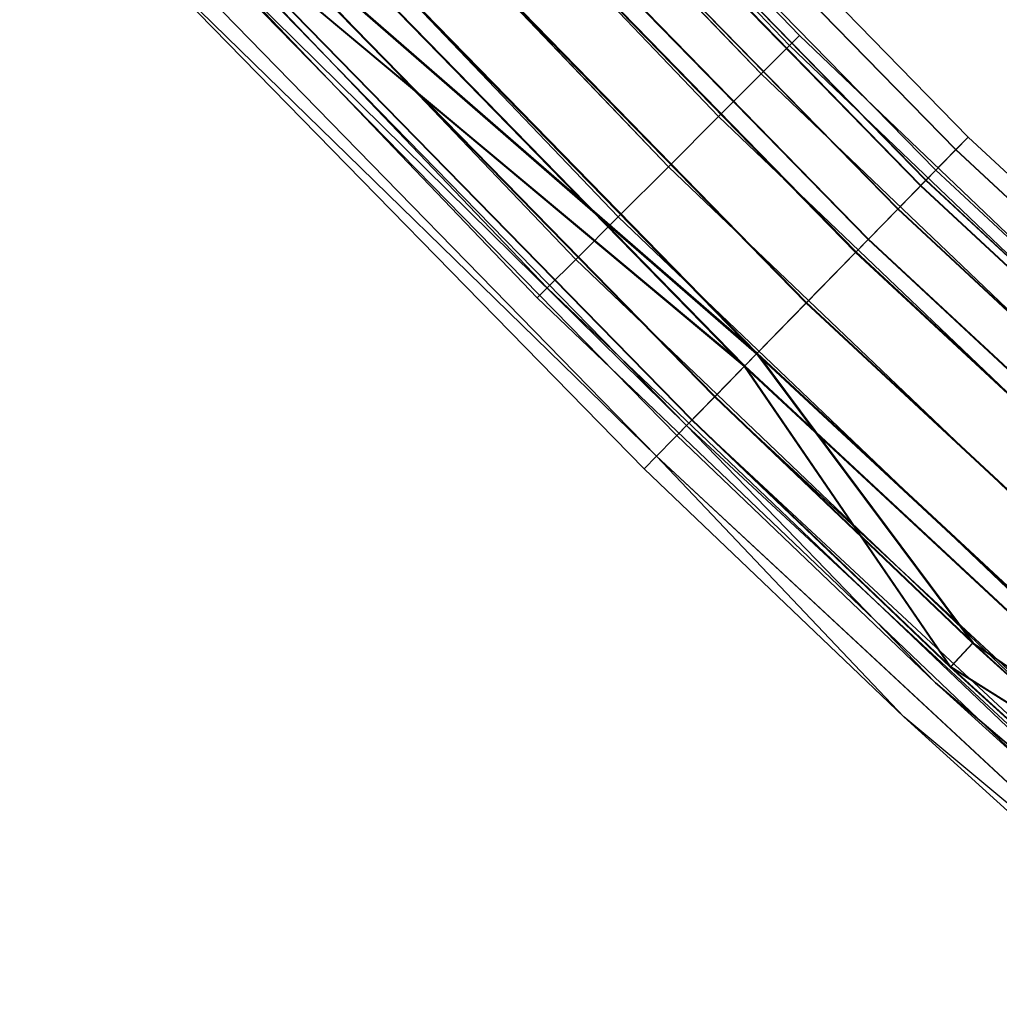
# Model space of a CAD drawing. Extents: x -176 to 176, y -176 to 176.
# Tile 1 of 208: x -129 to -119, y -131 to -121. Entities that reach past the tile are written whole.
import ezdxf

# ---------------------------------------------------------------- set-up
doc = ezdxf.new("R2010")
doc.units = 0
doc.header["$LTSCALE"] = 25.4
doc.layers.get('0').update_dxf_attribs({"linetype": 'CONTINUOUS'})

# ---------------------------------------------------------------- blocks, each defined once
blk = doc.blocks.new('BIURKOWA_B_STL')
at = {"color": 0}
for p, q in [((-120.915, -120.915, 408), (-126.371, -115.202, 408)), ((-120.915, -120.915, 408), (-126.371, -115.202, 408)), ((-120.915, -120.915, 197), (-126.371, -115.202, 197)), ((-120.915, -120.915, 197), (-126.371, -115.202, 197)), ((-126.483, -115.305, 407.235), (-121.023, -121.023, 407.235)), ((-121.023, -121.023, 408.765), (-126.483, -115.305, 408.765)), ((-121.023, -121.023, 408.765), (-126.483, -115.305, 408.765)), ((-126.483, -115.305, 407.235), (-121.023, -121.023, 407.235)), ((-126.483, -115.305, 196.235), (-121.023, -121.023, 196.235)), ((-121.023, -121.023, 197.765), (-126.483, -115.305, 197.765)), ((-121.023, -121.023, 197.765), (-126.483, -115.305, 197.765)), ((-126.483, -115.305, 196.235), (-121.023, -121.023, 196.235)), ((-126.803, -115.597, 406.586), (-121.329, -121.329, 406.586)), ((-126.803, -115.597, 406.586), (-121.329, -121.329, 406.586)), ((-121.329, -121.329, 409.414), (-126.803, -115.597, 409.414)), ((-121.329, -121.329, 409.414), (-126.803, -115.597, 409.414)), ((-126.803, -115.597, 195.586), (-121.329, -121.329, 195.586)), ((-126.803, -115.597, 195.586), (-121.329, -121.329, 195.586)), ((-121.329, -121.329, 198.414), (-126.803, -115.597, 198.414)), ((-121.329, -121.329, 198.414), (-126.803, -115.597, 198.414)), ((-127.283, -116.034, 406.152), (-121.788, -121.788, 406.152)), ((-127.283, -116.034, 406.152), (-121.788, -121.788, 406.152)), ((-121.788, -121.788, 409.848), (-127.283, -116.034, 409.848)), ((-121.788, -121.788, 409.848), (-127.283, -116.034, 409.848)), ((-127.283, -116.034, 195.152), (-121.788, -121.788, 195.152)), ((-127.283, -116.034, 195.152), (-121.788, -121.788, 195.152)), ((-121.788, -121.788, 198.848), (-127.283, -116.034, 198.848)), ((-121.788, -121.788, 198.848), (-127.283, -116.034, 198.848)), ((-119.096, -122.01, 408), (-124.852, -116.113, 408)), ((-119.096, -122.01, 408), (-124.852, -116.113, 408)), ((-119.096, -122.01, 196.996), (-124.852, -116.113, 196.996)), ((-119.096, -122.01, 196.996), (-124.852, -116.113, 196.996)), ((-119.23, -122.147, 196.04), (-124.992, -116.244, 196.04)), ((-119.23, -122.147, 196.04), (-124.992, -116.244, 196.04)), ((-119.229, -122.146, 408.957), (-124.991, -116.243, 408.957)), ((-119.229, -122.146, 408.957), (-124.991, -116.243, 408.957)), ((-119.229, -122.146, 407.043), (-124.991, -116.243, 407.043)), ((-119.229, -122.146, 407.043), (-124.991, -116.243, 407.043)), ((-119.228, -122.144, 197.952), (-124.99, -116.241, 197.952)), ((-119.228, -122.144, 197.952), (-124.99, -116.241, 197.952)), ((-125.218, -116.454, 196.996), (-119.445, -122.367, 196.996)), ((-125.218, -116.454, 196.996), (-119.445, -122.367, 196.996)), ((-125.218, -116.454, 408), (-119.445, -122.367, 408)), ((-125.218, -116.454, 408), (-119.445, -122.367, 408)), ((-127.849, -116.549, 406), (-122.329, -122.329, 406)), ((-127.849, -116.549, 406), (-122.329, -122.329, 406)), ((-122.329, -122.329, 410), (-127.849, -116.549, 410)), ((-122.329, -122.329, 410), (-127.849, -116.549, 410)), ((-127.849, -116.549, 195), (-122.329, -122.329, 195)), ((-127.849, -116.549, 195), (-122.329, -122.329, 195)), ((-122.329, -122.329, 199), (-127.849, -116.549, 199)), ((-122.329, -122.329, 199), (-127.849, -116.549, 199)), ((-119.605, -122.531, 198.764), (-125.385, -116.609, 198.764)), ((-119.605, -122.531, 198.764), (-125.385, -116.609, 198.764)), ((-125.331, -116.558, 196.231), (-119.553, -122.477, 196.231)), ((-125.331, -116.558, 196.231), (-119.553, -122.477, 196.231)), ((-125.329, -116.557, 408.765), (-119.552, -122.476, 408.765)), ((-125.329, -116.557, 408.765), (-119.552, -122.476, 408.765)), ((-125.329, -116.557, 407.235), (-119.552, -122.476, 407.235)), ((-125.329, -116.557, 407.235), (-119.552, -122.476, 407.235)), ((-119.55, -122.475, 197.761), (-125.328, -116.556, 197.761)), ((-119.55, -122.475, 197.761), (-125.328, -116.556, 197.761)), ((-119.609, -122.535, 195.23), (-125.39, -116.613, 195.23)), ((-119.609, -122.535, 195.23), (-125.39, -116.613, 195.23)), ((-119.608, -122.534, 409.768), (-125.388, -116.612, 409.768)), ((-119.608, -122.534, 409.768), (-125.388, -116.612, 409.768)), ((-119.608, -122.534, 406.232), (-125.388, -116.612, 406.232)), ((-119.608, -122.534, 406.232), (-125.388, -116.612, 406.232)), ((-125.649, -116.854, 195.583), (-119.856, -122.788, 195.583)), ((-125.649, -116.854, 195.583), (-119.856, -122.788, 195.583)), ((-125.647, -116.853, 409.414), (-119.855, -122.787, 409.414)), ((-125.647, -116.853, 409.414), (-119.855, -122.787, 409.414)), ((-119.855, -122.787, 406.586), (-125.647, -116.853, 406.586)), ((-119.855, -122.787, 406.586), (-125.647, -116.853, 406.586)), ((-125.644, -116.85, 198.41), (-119.852, -122.784, 198.41)), ((-125.644, -116.85, 198.41), (-119.852, -122.784, 198.41)), ((-122.871, -122.871, 409.848), (-128.414, -117.065, 409.848)), ((-128.414, -117.065, 406.152), (-122.871, -122.871, 406.152)), ((-128.414, -117.065, 406.152), (-122.871, -122.871, 406.152)), ((-122.871, -122.871, 409.848), (-128.414, -117.065, 409.848)), ((-122.871, -122.871, 198.848), (-128.414, -117.065, 198.848)), ((-128.414, -117.065, 195.152), (-122.871, -122.871, 195.152)), ((-128.414, -117.065, 195.152), (-122.871, -122.871, 195.152)), ((-122.871, -122.871, 198.848), (-128.414, -117.065, 198.848)), ((-120.176, -123.116, 194.689), (-125.984, -117.166, 194.689)), ((-120.176, -123.116, 194.689), (-125.984, -117.166, 194.689)), ((-120.174, -123.114, 410.31), (-125.982, -117.164, 410.31)), ((-120.174, -123.114, 410.31), (-125.982, -117.164, 410.31)), ((-120.174, -123.114, 405.69), (-125.982, -117.164, 405.69)), ((-120.174, -123.114, 405.69), (-125.982, -117.164, 405.69)), ((-120.17, -123.11, 199.307), (-125.978, -117.16, 199.307)), ((-120.17, -123.11, 199.307), (-125.978, -117.16, 199.307)), ((-126.124, -117.296, 195.151), (-120.31, -123.253, 195.151)), ((-126.124, -117.296, 195.151), (-120.31, -123.253, 195.151)), ((-120.308, -123.251, 409.848), (-126.122, -117.295, 409.848)), ((-126.122, -117.295, 406.152), (-120.308, -123.251, 406.152)), ((-126.122, -117.295, 406.152), (-120.308, -123.251, 406.152)), ((-120.308, -123.251, 409.848), (-126.122, -117.295, 409.848)), ((-126.118, -117.291, 198.845), (-120.304, -123.247, 198.845)), ((-126.118, -117.291, 198.845), (-120.304, -123.247, 198.845)), ((-128.894, -117.502, 409.414), (-123.329, -123.329, 409.414)), ((-128.894, -117.502, 409.414), (-123.329, -123.329, 409.414)), ((-128.894, -117.502, 406.586), (-123.329, -123.329, 406.586)), ((-128.894, -117.502, 406.586), (-123.329, -123.329, 406.586)), ((-128.894, -117.502, 198.414), (-123.329, -123.329, 198.414)), ((-128.894, -117.502, 198.414), (-123.329, -123.329, 198.414)), ((-128.894, -117.502, 195.586), (-123.329, -123.329, 195.586)), ((-128.894, -117.502, 195.586), (-123.329, -123.329, 195.586)), ((-129.214, -117.794, 408.765), (-123.636, -123.636, 408.765)), ((-129.214, -117.794, 408.765), (-123.636, -123.636, 408.765)), ((-129.214, -117.794, 407.235), (-123.636, -123.636, 407.235)), ((-129.214, -117.794, 407.235), (-123.636, -123.636, 407.235)), ((-129.214, -117.794, 197.765), (-123.636, -123.636, 197.765)), ((-129.214, -117.794, 197.765), (-123.636, -123.636, 197.765)), ((-129.214, -117.794, 196.235), (-123.636, -123.636, 196.235)), ((-129.214, -117.794, 196.235), (-123.636, -123.636, 196.235)), ((-120.844, -123.8, 194.5), (-126.684, -117.817, 194.5)), ((-120.844, -123.8, 194.5), (-126.684, -117.817, 194.5)), ((-120.844, -123.8, 195), (-126.684, -117.817, 195)), ((-120.844, -123.8, 195), (-126.684, -117.817, 195)), ((-120.842, -123.799, 410.5), (-126.682, -117.816, 410.5)), ((-120.842, -123.799, 410.5), (-126.682, -117.816, 410.5)), ((-120.842, -123.799, 405.5), (-126.682, -117.816, 405.5)), ((-120.842, -123.799, 405.5), (-126.682, -117.816, 405.5)), ((-126.682, -117.816, 406), (-120.842, -123.799, 406)), ((-126.682, -117.816, 406), (-120.842, -123.799, 406)), ((-126.682, -117.816, 410), (-120.842, -123.799, 410)), ((-126.682, -117.816, 410), (-120.842, -123.799, 410)), ((-120.838, -123.794, 199.5), (-126.678, -117.811, 199.5)), ((-120.838, -123.794, 199.5), (-126.678, -117.811, 199.5)), ((-126.678, -117.811, 199), (-120.838, -123.794, 199)), ((-126.678, -117.811, 199), (-120.838, -123.794, 199)), ((-129.327, -117.897, 408), (-123.744, -123.744, 408)), ((-129.327, -117.897, 408), (-123.744, -123.744, 408)), ((-129.327, -117.897, 197), (-123.744, -123.744, 197)), ((-129.327, -117.897, 197), (-123.744, -123.744, 197)), ((-127.244, -118.338, 195.153), (-121.378, -124.347, 195.153)), ((-127.244, -118.338, 195.153), (-121.378, -124.347, 195.153)), ((-127.243, -118.337, 406.152), (-121.377, -124.346, 406.152)), ((-127.243, -118.337, 409.848), (-121.377, -124.346, 409.848)), ((-127.243, -118.337, 406.152), (-121.377, -124.346, 406.152)), ((-127.243, -118.337, 409.848), (-121.377, -124.346, 409.848)), ((-121.372, -124.341, 198.851), (-127.238, -118.332, 198.851)), ((-121.372, -124.341, 198.851), (-127.238, -118.332, 198.851)), ((-121.512, -124.484, 194.691), (-127.384, -118.468, 194.691)), ((-121.512, -124.484, 194.691), (-127.384, -118.468, 194.691)), ((-121.511, -124.483, 410.31), (-127.383, -118.467, 410.31)), ((-121.511, -124.483, 410.31), (-127.383, -118.467, 410.31)), ((-121.511, -124.483, 405.69), (-127.383, -118.467, 405.69)), ((-121.511, -124.483, 405.69), (-127.383, -118.467, 405.69)), ((-121.506, -124.478, 199.312), (-127.378, -118.463, 199.312)), ((-121.506, -124.478, 199.312), (-127.378, -118.463, 199.312)), ((-127.719, -118.779, 195.587), (-121.831, -124.811, 195.587)), ((-127.719, -118.779, 195.587), (-121.831, -124.811, 195.587)), ((-127.718, -118.779, 409.414), (-121.83, -124.811, 409.414)), ((-127.718, -118.779, 409.414), (-121.83, -124.811, 409.414)), ((-122.078, -125.064, 195.233), (-127.978, -119.02, 195.233)), ((-122.078, -125.064, 195.233), (-127.978, -119.02, 195.233)), ((-122.077, -125.064, 409.768), (-127.977, -119.02, 409.768)), ((-122.077, -125.064, 409.768), (-127.977, -119.02, 409.768)), ((-121.83, -124.811, 406.586), (-127.468, -119.047, 406.586)), ((-127.468, -119.047, 406.586), (-121.377, -124.346, 406.152)), ((-127.468, -119.047, 406.586), (-121.377, -124.346, 406.152)), ((-121.83, -124.811, 406.586), (-127.468, -119.047, 406.586)), ((-127.464, -119.043, 198.42), (-121.826, -124.807, 198.42)), ((-121.372, -124.341, 198.851), (-127.464, -119.043, 198.42)), ((-121.372, -124.341, 198.851), (-127.464, -119.043, 198.42)), ((-127.464, -119.043, 198.42), (-121.826, -124.807, 198.42)), ((-128.036, -119.074, 196.235), (-122.133, -125.121, 196.235)), ((-128.036, -119.074, 196.235), (-122.133, -125.121, 196.235)), ((-122.133, -125.121, 408.765), (-128.036, -119.074, 408.765)), ((-122.133, -125.121, 408.765), (-128.036, -119.074, 408.765)), ((-127.727, -119.288, 406.232), (-122.077, -125.064, 406.232)), ((-121.511, -124.483, 405.69), (-127.727, -119.288, 406.232)), ((-121.511, -124.483, 405.69), (-127.727, -119.288, 406.232)), ((-127.727, -119.288, 406.232), (-122.077, -125.064, 406.232)), ((-127.723, -119.284, 198.773), (-122.073, -125.06, 198.773)), ((-121.506, -124.478, 199.312), (-127.723, -119.284, 198.773)), ((-121.506, -124.478, 199.312), (-127.723, -119.284, 198.773)), ((-127.723, -119.284, 198.773), (-122.073, -125.06, 198.773)), ((-122.456, -125.451, 408.957), (-128.374, -119.389, 408.957)), ((-122.456, -125.451, 408.957), (-128.374, -119.389, 408.957)), ((-122.456, -125.452, 196.044), (-128.374, -119.389, 196.044)), ((-122.456, -125.452, 196.044), (-128.374, -119.389, 196.044)), ((-127.896, -119.447, 197), (-122.133, -125.121, 196.235)), ((-127.896, -119.447, 197), (-122.133, -125.121, 196.235)), ((-127.896, -119.447, 197), (-122.239, -125.23, 197)), ((-127.896, -119.447, 408), (-122.239, -125.23, 408)), ((-127.896, -119.447, 197), (-122.239, -125.23, 197)), ((-122.133, -125.121, 408.765), (-127.896, -119.447, 408)), ((-122.133, -125.121, 408.765), (-127.896, -119.447, 408)), ((-127.896, -119.447, 408), (-122.239, -125.23, 408)), ((-128.262, -119.788, 408), (-122.589, -125.588, 408)), ((-122.456, -125.451, 408.957), (-128.262, -119.788, 408)), ((-122.456, -125.451, 408.957), (-128.262, -119.788, 408)), ((-128.262, -119.788, 197), (-122.589, -125.588, 197)), ((-128.262, -119.788, 408), (-122.589, -125.588, 408)), ((-122.456, -125.452, 196.044), (-128.262, -119.788, 197)), ((-122.456, -125.452, 196.044), (-128.262, -119.788, 197)), ((-128.262, -119.788, 197), (-122.589, -125.588, 197)), ((-120.915, -120.915, 408), (-121.023, -121.023, 408.765)), ((-120.915, -120.915, 408), (-121.023, -121.023, 408.765)), ((-121.023, -121.023, 407.235), (-120.915, -120.915, 408)), ((-121.023, -121.023, 407.235), (-120.915, -120.915, 408)), ((-120.915, -120.915, 197), (-121.023, -121.023, 197.765)), ((-120.915, -120.915, 197), (-121.023, -121.023, 197.765)), ((-121.023, -121.023, 196.235), (-120.915, -120.915, 197)), ((-121.023, -121.023, 196.235), (-120.915, -120.915, 197)), ((-115.202, -126.371, 408), (-120.915, -120.915, 408)), ((-115.202, -126.371, 408), (-120.915, -120.915, 408)), ((-115.202, -126.371, 197), (-120.915, -120.915, 197)), ((-115.202, -126.371, 197), (-120.915, -120.915, 197)), ((-121.329, -121.329, 406.586), (-121.023, -121.023, 407.235)), ((-121.329, -121.329, 406.586), (-121.023, -121.023, 407.235)), ((-121.023, -121.023, 408.765), (-121.329, -121.329, 409.414)), ((-121.023, -121.023, 408.765), (-121.329, -121.329, 409.414)), ((-121.329, -121.329, 195.586), (-121.023, -121.023, 196.235)), ((-121.329, -121.329, 195.586), (-121.023, -121.023, 196.235)), ((-121.023, -121.023, 197.765), (-121.329, -121.329, 198.414)), ((-121.023, -121.023, 197.765), (-121.329, -121.329, 198.414)), ((-121.023, -121.023, 407.235), (-115.305, -126.483, 407.235)), ((-115.305, -126.483, 408.765), (-121.023, -121.023, 408.765)), ((-115.305, -126.483, 408.765), (-121.023, -121.023, 408.765)), ((-121.023, -121.023, 407.235), (-115.305, -126.483, 407.235)), ((-121.023, -121.023, 196.235), (-115.305, -126.483, 196.235)), ((-115.305, -126.483, 197.765), (-121.023, -121.023, 197.765)), ((-115.305, -126.483, 197.765), (-121.023, -121.023, 197.765)), ((-121.023, -121.023, 196.235), (-115.305, -126.483, 196.235)), ((-121.329, -121.329, 406.586), (-121.788, -121.788, 406.152)), ((-121.329, -121.329, 406.586), (-121.788, -121.788, 406.152)), ((-121.329, -121.329, 409.414), (-121.788, -121.788, 409.848)), ((-121.329, -121.329, 409.414), (-121.788, -121.788, 409.848)), ((-121.329, -121.329, 195.586), (-121.788, -121.788, 195.152)), ((-121.329, -121.329, 195.586), (-121.788, -121.788, 195.152)), ((-121.329, -121.329, 198.414), (-121.788, -121.788, 198.848)), ((-121.329, -121.329, 198.414), (-121.788, -121.788, 198.848)), ((-121.329, -121.329, 406.586), (-115.597, -126.803, 406.586)), ((-121.329, -121.329, 406.586), (-115.597, -126.803, 406.586)), ((-115.597, -126.803, 409.414), (-121.329, -121.329, 409.414)), ((-115.597, -126.803, 409.414), (-121.329, -121.329, 409.414)), ((-121.329, -121.329, 195.586), (-115.597, -126.803, 195.586)), ((-121.329, -121.329, 195.586), (-115.597, -126.803, 195.586)), ((-115.597, -126.803, 198.414), (-121.329, -121.329, 198.414)), ((-115.597, -126.803, 198.414), (-121.329, -121.329, 198.414)), ((-121.788, -121.788, 406.152), (-122.329, -122.329, 406)), ((-121.788, -121.788, 406.152), (-122.329, -122.329, 406)), ((-121.788, -121.788, 409.848), (-122.329, -122.329, 410)), ((-121.788, -121.788, 409.848), (-122.329, -122.329, 410)), ((-121.788, -121.788, 195.152), (-122.329, -122.329, 195)), ((-121.788, -121.788, 195.152), (-122.329, -122.329, 195)), ((-121.788, -121.788, 198.848), (-122.329, -122.329, 199)), ((-121.788, -121.788, 198.848), (-122.329, -122.329, 199)), ((-121.788, -121.788, 406.152), (-116.034, -127.283, 406.152)), ((-121.788, -121.788, 406.152), (-116.034, -127.283, 406.152)), ((-116.034, -127.283, 409.848), (-121.788, -121.788, 409.848)), ((-116.034, -127.283, 409.848), (-121.788, -121.788, 409.848)), ((-121.788, -121.788, 195.152), (-116.034, -127.283, 195.152)), ((-121.788, -121.788, 195.152), (-116.034, -127.283, 195.152)), ((-116.034, -127.283, 198.848), (-121.788, -121.788, 198.848)), ((-116.034, -127.283, 198.848), (-121.788, -121.788, 198.848)), ((-119.23, -122.147, 196.04), (-119.096, -122.01, 196.996)), ((-119.23, -122.147, 196.04), (-119.096, -122.01, 196.996)), ((-119.096, -122.01, 408), (-119.229, -122.146, 408.957)), ((-119.229, -122.146, 407.043), (-119.096, -122.01, 408)), ((-119.096, -122.01, 408), (-119.229, -122.146, 408.957)), ((-119.229, -122.146, 407.043), (-119.096, -122.01, 408)), ((-119.096, -122.01, 196.996), (-119.228, -122.144, 197.952)), ((-119.096, -122.01, 196.996), (-119.228, -122.144, 197.952)), ((-113.062, -127.621, 408), (-119.096, -122.01, 408)), ((-113.062, -127.621, 408), (-119.096, -122.01, 408)), ((-113.062, -127.621, 196.996), (-119.096, -122.01, 196.996)), ((-113.062, -127.621, 196.996), (-119.096, -122.01, 196.996)), ((-119.609, -122.535, 195.23), (-119.23, -122.147, 196.04)), ((-119.609, -122.535, 195.23), (-119.23, -122.147, 196.04)), ((-119.229, -122.146, 408.957), (-119.608, -122.534, 409.768)), ((-119.608, -122.534, 406.232), (-119.229, -122.146, 407.043)), ((-119.229, -122.146, 408.957), (-119.608, -122.534, 409.768)), ((-119.608, -122.534, 406.232), (-119.229, -122.146, 407.043)), ((-119.228, -122.144, 197.952), (-119.605, -122.531, 198.764)), ((-119.228, -122.144, 197.952), (-119.605, -122.531, 198.764)), ((-113.19, -127.765, 196.04), (-119.23, -122.147, 196.04)), ((-113.19, -127.765, 196.04), (-119.23, -122.147, 196.04)), ((-113.189, -127.764, 408.957), (-119.229, -122.146, 408.957)), ((-113.189, -127.764, 408.957), (-119.229, -122.146, 408.957)), ((-113.189, -127.764, 407.043), (-119.229, -122.146, 407.043)), ((-113.189, -127.764, 407.043), (-119.229, -122.146, 407.043)), ((-113.187, -127.762, 197.952), (-119.228, -122.144, 197.952)), ((-113.187, -127.762, 197.952), (-119.228, -122.144, 197.952)), ((-122.329, -122.329, 406), (-122.871, -122.871, 406.152)), ((-122.329, -122.329, 406), (-122.871, -122.871, 406.152)), ((-122.329, -122.329, 410), (-122.871, -122.871, 409.848)), ((-122.329, -122.329, 410), (-122.871, -122.871, 409.848)), ((-122.329, -122.329, 195), (-122.871, -122.871, 195.152)), ((-122.329, -122.329, 195), (-122.871, -122.871, 195.152)), ((-122.329, -122.329, 199), (-122.871, -122.871, 198.848)), ((-122.329, -122.329, 199), (-122.871, -122.871, 198.848)), ((-122.329, -122.329, 406), (-116.549, -127.849, 406)), ((-122.329, -122.329, 406), (-116.549, -127.849, 406)), ((-116.549, -127.849, 410), (-122.329, -122.329, 410)), ((-116.549, -127.849, 410), (-122.329, -122.329, 410)), ((-122.329, -122.329, 195), (-116.549, -127.849, 195)), ((-122.329, -122.329, 195), (-116.549, -127.849, 195)), ((-116.549, -127.849, 199), (-122.329, -122.329, 199)), ((-116.549, -127.849, 199), (-122.329, -122.329, 199)), ((-119.445, -122.367, 196.996), (-119.553, -122.477, 196.231)), ((-119.445, -122.367, 196.996), (-119.553, -122.477, 196.231)), ((-119.552, -122.476, 408.765), (-119.445, -122.367, 408)), ((-119.552, -122.476, 408.765), (-119.445, -122.367, 408)), ((-119.445, -122.367, 408), (-119.552, -122.476, 407.235)), ((-119.445, -122.367, 408), (-119.552, -122.476, 407.235)), ((-119.55, -122.475, 197.761), (-119.445, -122.367, 196.996)), ((-119.55, -122.475, 197.761), (-119.445, -122.367, 196.996)), ((-119.445, -122.367, 196.996), (-113.394, -127.995, 196.996)), ((-119.445, -122.367, 196.996), (-113.394, -127.995, 196.996)), ((-119.445, -122.367, 408), (-113.394, -127.995, 408)), ((-119.445, -122.367, 408), (-113.394, -127.995, 408)), ((-120.176, -123.116, 194.689), (-119.609, -122.535, 195.23)), ((-120.176, -123.116, 194.689), (-119.609, -122.535, 195.23)), ((-119.608, -122.534, 409.768), (-120.174, -123.114, 410.31)), ((-120.174, -123.114, 405.69), (-119.608, -122.534, 406.232)), ((-119.608, -122.534, 409.768), (-120.174, -123.114, 410.31)), ((-120.174, -123.114, 405.69), (-119.608, -122.534, 406.232)), ((-119.605, -122.531, 198.764), (-120.17, -123.11, 199.307)), ((-119.605, -122.531, 198.764), (-120.17, -123.11, 199.307)), ((-119.553, -122.477, 196.231), (-119.856, -122.788, 195.583)), ((-119.553, -122.477, 196.231), (-119.856, -122.788, 195.583)), ((-119.855, -122.787, 409.414), (-119.552, -122.476, 408.765)), ((-119.855, -122.787, 409.414), (-119.552, -122.476, 408.765)), ((-119.855, -122.787, 406.586), (-119.552, -122.476, 407.235)), ((-119.855, -122.787, 406.586), (-119.552, -122.476, 407.235)), ((-119.55, -122.475, 197.761), (-119.852, -122.784, 198.41)), ((-119.55, -122.475, 197.761), (-119.852, -122.784, 198.41)), ((-113.55, -128.171, 195.23), (-119.609, -122.535, 195.23)), ((-113.55, -128.171, 195.23), (-119.609, -122.535, 195.23)), ((-113.548, -128.169, 409.768), (-119.608, -122.534, 409.768)), ((-113.548, -128.169, 409.768), (-119.608, -122.534, 409.768)), ((-113.548, -128.169, 406.232), (-119.608, -122.534, 406.232)), ((-113.548, -128.169, 406.232), (-119.608, -122.534, 406.232)), ((-113.545, -128.166, 198.764), (-119.605, -122.531, 198.764)), ((-113.545, -128.166, 198.764), (-119.605, -122.531, 198.764)), ((-119.553, -122.477, 196.231), (-113.496, -128.11, 196.231)), ((-119.553, -122.477, 196.231), (-113.496, -128.11, 196.231)), ((-119.552, -122.476, 408.765), (-113.495, -128.109, 408.765)), ((-119.552, -122.476, 408.765), (-113.495, -128.109, 408.765)), ((-113.495, -128.109, 407.235), (-119.552, -122.476, 407.235)), ((-113.495, -128.109, 407.235), (-119.552, -122.476, 407.235)), ((-119.55, -122.475, 197.761), (-113.494, -128.108, 197.761)), ((-119.55, -122.475, 197.761), (-113.494, -128.108, 197.761)), ((-122.871, -122.871, 409.848), (-123.329, -123.329, 409.414)), ((-122.871, -122.871, 406.152), (-123.329, -123.329, 406.586)), ((-122.871, -122.871, 406.152), (-123.329, -123.329, 406.586)), ((-122.871, -122.871, 409.848), (-123.329, -123.329, 409.414)), ((-122.871, -122.871, 198.848), (-123.329, -123.329, 198.414)), ((-122.871, -122.871, 195.152), (-123.329, -123.329, 195.586)), ((-122.871, -122.871, 195.152), (-123.329, -123.329, 195.586)), ((-122.871, -122.871, 198.848), (-123.329, -123.329, 198.414)), ((-122.871, -122.871, 406.152), (-117.065, -128.414, 406.152)), ((-122.871, -122.871, 406.152), (-117.065, -128.414, 406.152)), ((-117.065, -128.414, 409.848), (-122.871, -122.871, 409.848)), ((-117.065, -128.414, 409.848), (-122.871, -122.871, 409.848)), ((-122.871, -122.871, 195.152), (-117.065, -128.414, 195.152)), ((-122.871, -122.871, 195.152), (-117.065, -128.414, 195.152)), ((-117.065, -128.414, 198.848), (-122.871, -122.871, 198.848)), ((-117.065, -128.414, 198.848), (-122.871, -122.871, 198.848)), ((-119.856, -122.788, 195.583), (-120.31, -123.253, 195.151)), ((-119.856, -122.788, 195.583), (-120.31, -123.253, 195.151)), ((-120.308, -123.251, 409.848), (-119.855, -122.787, 409.414)), ((-120.308, -123.251, 409.848), (-119.855, -122.787, 409.414)), ((-119.855, -122.787, 406.586), (-120.308, -123.251, 406.152)), ((-119.855, -122.787, 406.586), (-120.308, -123.251, 406.152)), ((-120.304, -123.247, 198.845), (-119.852, -122.784, 198.41)), ((-120.304, -123.247, 198.845), (-119.852, -122.784, 198.41)), ((-119.856, -122.788, 195.583), (-113.784, -128.436, 195.583)), ((-119.856, -122.788, 195.583), (-113.784, -128.436, 195.583)), ((-119.855, -122.787, 409.414), (-113.782, -128.434, 409.414)), ((-119.855, -122.787, 409.414), (-113.782, -128.434, 409.414)), ((-119.855, -122.787, 406.586), (-113.782, -128.434, 406.586)), ((-119.855, -122.787, 406.586), (-113.782, -128.434, 406.586)), ((-113.78, -128.431, 198.41), (-119.852, -122.784, 198.41)), ((-113.78, -128.431, 198.41), (-119.852, -122.784, 198.41)), ((-120.844, -123.8, 194.5), (-120.176, -123.116, 194.689)), ((-120.844, -123.8, 194.5), (-120.176, -123.116, 194.689)), ((-120.174, -123.114, 410.31), (-120.842, -123.799, 410.5)), ((-120.842, -123.799, 405.5), (-120.174, -123.114, 405.69)), ((-120.174, -123.114, 410.31), (-120.842, -123.799, 410.5)), ((-120.842, -123.799, 405.5), (-120.174, -123.114, 405.69)), ((-120.17, -123.11, 199.307), (-120.838, -123.794, 199.5)), ((-120.17, -123.11, 199.307), (-120.838, -123.794, 199.5)), ((-114.088, -128.778, 194.689), (-120.176, -123.116, 194.689)), ((-114.088, -128.778, 194.689), (-120.176, -123.116, 194.689)), ((-114.086, -128.776, 410.31), (-120.174, -123.114, 410.31)), ((-114.086, -128.776, 410.31), (-120.174, -123.114, 410.31)), ((-114.086, -128.776, 405.69), (-120.174, -123.114, 405.69)), ((-114.086, -128.776, 405.69), (-120.174, -123.114, 405.69)), ((-114.082, -128.772, 199.307), (-120.17, -123.11, 199.307)), ((-114.082, -128.772, 199.307), (-120.17, -123.11, 199.307)), ((-120.844, -123.8, 195), (-120.31, -123.253, 195.151)), ((-120.844, -123.8, 195), (-120.31, -123.253, 195.151)), ((-120.308, -123.251, 409.848), (-120.842, -123.799, 410)), ((-120.308, -123.251, 406.152), (-120.842, -123.799, 406)), ((-120.308, -123.251, 406.152), (-120.842, -123.799, 406)), ((-120.308, -123.251, 409.848), (-120.842, -123.799, 410)), ((-120.838, -123.794, 199), (-120.304, -123.247, 198.845)), ((-120.838, -123.794, 199), (-120.304, -123.247, 198.845)), ((-114.214, -128.921, 195.151), (-120.31, -123.253, 195.151)), ((-114.214, -128.921, 195.151), (-120.31, -123.253, 195.151)), ((-120.308, -123.251, 409.848), (-114.213, -128.919, 409.848)), ((-120.308, -123.251, 409.848), (-114.213, -128.919, 409.848)), ((-120.308, -123.251, 406.152), (-114.213, -128.919, 406.152)), ((-120.308, -123.251, 406.152), (-114.213, -128.919, 406.152)), ((-120.304, -123.247, 198.845), (-114.209, -128.915, 198.845)), ((-120.304, -123.247, 198.845), (-114.209, -128.915, 198.845)), ((-123.636, -123.636, 408.765), (-123.329, -123.329, 409.414)), ((-123.636, -123.636, 408.765), (-123.329, -123.329, 409.414)), ((-123.329, -123.329, 406.586), (-123.636, -123.636, 407.235)), ((-123.329, -123.329, 406.586), (-123.636, -123.636, 407.235)), ((-123.636, -123.636, 197.765), (-123.329, -123.329, 198.414)), ((-123.636, -123.636, 197.765), (-123.329, -123.329, 198.414)), ((-123.329, -123.329, 195.586), (-123.636, -123.636, 196.235)), ((-123.329, -123.329, 195.586), (-123.636, -123.636, 196.235)), ((-117.502, -128.894, 409.414), (-123.329, -123.329, 409.414)), ((-123.329, -123.329, 406.586), (-117.502, -128.894, 406.586)), ((-123.329, -123.329, 406.586), (-117.502, -128.894, 406.586)), ((-117.502, -128.894, 409.414), (-123.329, -123.329, 409.414)), ((-117.502, -128.894, 198.414), (-123.329, -123.329, 198.414)), ((-123.329, -123.329, 195.586), (-117.502, -128.894, 195.586)), ((-123.329, -123.329, 195.586), (-117.502, -128.894, 195.586)), ((-117.502, -128.894, 198.414), (-123.329, -123.329, 198.414)), ((-123.744, -123.744, 408), (-123.636, -123.636, 408.765)), ((-123.744, -123.744, 408), (-123.636, -123.636, 408.765)), ((-123.636, -123.636, 407.235), (-123.744, -123.744, 408)), ((-123.636, -123.636, 407.235), (-123.744, -123.744, 408)), ((-123.744, -123.744, 197), (-123.636, -123.636, 197.765)), ((-123.744, -123.744, 197), (-123.636, -123.636, 197.765)), ((-123.636, -123.636, 196.235), (-123.744, -123.744, 197)), ((-123.636, -123.636, 196.235), (-123.744, -123.744, 197)), ((-123.636, -123.636, 408.765), (-117.794, -129.214, 408.765)), ((-123.636, -123.636, 408.765), (-117.794, -129.214, 408.765)), ((-123.636, -123.636, 407.235), (-117.794, -129.214, 407.235)), ((-123.636, -123.636, 407.235), (-117.794, -129.214, 407.235)), ((-123.636, -123.636, 197.765), (-117.794, -129.214, 197.765)), ((-123.636, -123.636, 197.765), (-117.794, -129.214, 197.765)), ((-123.636, -123.636, 196.235), (-117.794, -129.214, 196.235)), ((-123.636, -123.636, 196.235), (-117.794, -129.214, 196.235)), ((-123.744, -123.744, 408), (-117.897, -129.327, 408)), ((-123.744, -123.744, 408), (-117.897, -129.327, 408)), ((-123.744, -123.744, 197), (-117.897, -129.327, 197)), ((-123.744, -123.744, 197), (-117.897, -129.327, 197)), ((-121.512, -124.484, 194.691), (-120.844, -123.8, 194.5)), ((-121.512, -124.484, 194.691), (-120.844, -123.8, 194.5)), ((-120.842, -123.799, 410.5), (-121.511, -124.483, 410.31)), ((-121.511, -124.483, 405.69), (-120.842, -123.799, 405.5)), ((-120.842, -123.799, 410.5), (-121.511, -124.483, 410.31)), ((-121.511, -124.483, 405.69), (-120.842, -123.799, 405.5)), ((-120.838, -123.794, 199.5), (-121.506, -124.478, 199.312)), ((-120.838, -123.794, 199.5), (-121.506, -124.478, 199.312)), ((-120.844, -123.8, 195), (-121.378, -124.347, 195.153)), ((-120.844, -123.8, 195), (-121.378, -124.347, 195.153)), ((-120.842, -123.799, 406), (-121.377, -124.346, 406.152)), ((-120.842, -123.799, 406), (-121.377, -124.346, 406.152)), ((-121.377, -124.346, 409.848), (-120.842, -123.799, 410)), ((-121.377, -124.346, 409.848), (-120.842, -123.799, 410)), ((-121.372, -124.341, 198.851), (-120.838, -123.794, 199)), ((-121.372, -124.341, 198.851), (-120.838, -123.794, 199)), ((-114.722, -129.494, 194.5), (-120.844, -123.8, 194.5)), ((-114.722, -129.494, 194.5), (-120.844, -123.8, 194.5)), ((-120.844, -123.8, 195), (-114.722, -129.494, 195)), ((-120.844, -123.8, 195), (-114.722, -129.494, 195)), ((-114.72, -129.492, 410.5), (-120.842, -123.799, 410.5)), ((-114.72, -129.492, 410.5), (-120.842, -123.799, 410.5)), ((-114.72, -129.492, 405.5), (-120.842, -123.799, 405.5)), ((-114.72, -129.492, 405.5), (-120.842, -123.799, 405.5)), ((-114.72, -129.492, 410), (-120.842, -123.799, 410)), ((-120.842, -123.799, 406), (-114.72, -129.492, 406)), ((-120.842, -123.799, 406), (-114.72, -129.492, 406)), ((-114.72, -129.492, 410), (-120.842, -123.799, 410)), ((-114.716, -129.487, 199.5), (-120.838, -123.794, 199.5)), ((-114.716, -129.487, 199.5), (-120.838, -123.794, 199.5)), ((-120.838, -123.794, 199), (-114.716, -129.487, 199)), ((-120.838, -123.794, 199), (-114.716, -129.487, 199)), ((-121.378, -124.347, 195.153), (-121.831, -124.811, 195.587)), ((-121.378, -124.347, 195.153), (-121.831, -124.811, 195.587)), ((-121.83, -124.811, 409.414), (-121.377, -124.346, 409.848)), ((-121.83, -124.811, 406.586), (-121.377, -124.346, 406.152)), ((-121.83, -124.811, 406.586), (-121.377, -124.346, 406.152)), ((-121.83, -124.811, 409.414), (-121.377, -124.346, 409.848)), ((-121.826, -124.807, 198.42), (-121.372, -124.341, 198.851)), ((-121.826, -124.807, 198.42), (-121.372, -124.341, 198.851)), ((-121.378, -124.347, 195.153), (-115.229, -130.066, 195.153)), ((-121.378, -124.347, 195.153), (-115.229, -130.066, 195.153)), ((-121.377, -124.346, 406.152), (-115.228, -130.065, 406.152)), ((-121.377, -124.346, 406.152), (-115.228, -130.065, 406.152)), ((-121.377, -124.346, 406.152), (-119.047, -127.468, 406.586)), ((-121.377, -124.346, 406.152), (-119.047, -127.468, 406.586)), ((-121.377, -124.346, 409.848), (-115.228, -130.065, 409.848)), ((-121.377, -124.346, 409.848), (-115.228, -130.065, 409.848)), ((-121.372, -124.341, 198.851), (-119.043, -127.464, 198.42)), ((-121.372, -124.341, 198.851), (-119.043, -127.464, 198.42)), ((-121.372, -124.341, 198.851), (-115.223, -130.06, 198.851)), ((-121.372, -124.341, 198.851), (-115.223, -130.06, 198.851)), ((-122.078, -125.064, 195.233), (-121.512, -124.484, 194.691)), ((-122.078, -125.064, 195.233), (-121.512, -124.484, 194.691)), ((-122.077, -125.064, 406.232), (-121.511, -124.483, 405.69)), ((-121.511, -124.483, 410.31), (-122.077, -125.064, 409.768)), ((-121.511, -124.483, 410.31), (-122.077, -125.064, 409.768)), ((-122.077, -125.064, 406.232), (-121.511, -124.483, 405.69)), ((-122.073, -125.06, 198.773), (-121.506, -124.478, 199.312)), ((-122.073, -125.06, 198.773), (-121.506, -124.478, 199.312)), ((-115.356, -130.21, 194.691), (-121.512, -124.484, 194.691)), ((-115.356, -130.21, 194.691), (-121.512, -124.484, 194.691)), ((-121.511, -124.483, 405.69), (-119.288, -127.727, 406.232)), ((-115.355, -130.208, 410.31), (-121.511, -124.483, 410.31)), ((-115.355, -130.208, 410.31), (-121.511, -124.483, 410.31)), ((-115.355, -130.208, 405.69), (-121.511, -124.483, 405.69)), ((-115.355, -130.208, 405.69), (-121.511, -124.483, 405.69)), ((-121.511, -124.483, 405.69), (-119.288, -127.727, 406.232)), ((-119.284, -127.723, 198.773), (-121.506, -124.478, 199.312)), ((-119.284, -127.723, 198.773), (-121.506, -124.478, 199.312)), ((-115.35, -130.203, 199.312), (-121.506, -124.478, 199.312)), ((-115.35, -130.203, 199.312), (-121.506, -124.478, 199.312)), ((-121.831, -124.811, 195.587), (-122.133, -125.121, 196.235)), ((-121.831, -124.811, 195.587), (-122.133, -125.121, 196.235)), ((-122.133, -125.121, 408.765), (-121.83, -124.811, 409.414)), ((-122.133, -125.121, 408.765), (-121.83, -124.811, 409.414)), ((-121.83, -124.811, 406.586), (-122.077, -125.064, 406.232)), ((-121.83, -124.811, 406.586), (-122.077, -125.064, 406.232)), ((-121.826, -124.807, 198.42), (-122.073, -125.06, 198.773)), ((-121.826, -124.807, 198.42), (-122.073, -125.06, 198.773)), ((-121.831, -124.811, 195.587), (-115.659, -130.551, 195.587)), ((-121.831, -124.811, 195.587), (-115.659, -130.551, 195.587)), ((-119.047, -127.468, 406.586), (-121.83, -124.811, 406.586)), ((-121.83, -124.811, 409.414), (-115.658, -130.551, 409.414)), ((-119.047, -127.468, 406.586), (-121.83, -124.811, 406.586)), ((-121.83, -124.811, 409.414), (-115.658, -130.551, 409.414)), ((-121.826, -124.807, 198.42), (-119.043, -127.464, 198.42)), ((-121.826, -124.807, 198.42), (-119.043, -127.464, 198.42)), ((-122.077, -125.064, 409.768), (-122.456, -125.451, 408.957)), ((-122.077, -125.064, 409.768), (-122.456, -125.451, 408.957)), ((-122.456, -125.452, 196.044), (-122.078, -125.064, 195.233)), ((-122.456, -125.452, 196.044), (-122.078, -125.064, 195.233)), ((-115.893, -130.816, 195.233), (-122.078, -125.064, 195.233)), ((-115.893, -130.816, 195.233), (-122.078, -125.064, 195.233)), ((-122.077, -125.064, 406.232), (-119.288, -127.727, 406.232)), ((-122.077, -125.064, 406.232), (-119.288, -127.727, 406.232)), ((-115.892, -130.816, 409.768), (-122.077, -125.064, 409.768)), ((-115.892, -130.816, 409.768), (-122.077, -125.064, 409.768)), ((-122.073, -125.06, 198.773), (-119.284, -127.723, 198.773)), ((-122.073, -125.06, 198.773), (-119.284, -127.723, 198.773)), ((-122.239, -125.23, 197), (-122.133, -125.121, 196.235)), ((-122.239, -125.23, 197), (-122.133, -125.121, 196.235)), ((-122.239, -125.23, 408), (-122.133, -125.121, 408.765)), ((-122.239, -125.23, 408), (-122.133, -125.121, 408.765)), ((-122.133, -125.121, 196.235), (-115.946, -130.876, 196.235)), ((-122.133, -125.121, 196.235), (-115.946, -130.876, 196.235)), ((-122.133, -125.121, 196.235), (-119.447, -127.896, 197)), ((-122.133, -125.121, 196.235), (-119.447, -127.896, 197)), ((-122.133, -125.121, 408.765), (-119.447, -127.896, 408)), ((-122.133, -125.121, 408.765), (-119.447, -127.896, 408)), ((-122.133, -125.121, 408.765), (-115.946, -130.875, 408.765)), ((-122.133, -125.121, 408.765), (-115.946, -130.875, 408.765)), ((-122.239, -125.23, 197), (-119.447, -127.896, 197)), ((-122.239, -125.23, 408), (-122.239, -125.23, 197)), ((-122.239, -125.23, 408), (-122.239, -125.23, 197)), ((-122.239, -125.23, 408), (-119.447, -127.896, 408)), ((-122.239, -125.23, 197), (-119.447, -127.896, 197)), ((-122.239, -125.23, 408), (-119.447, -127.896, 408)), ((-122.589, -125.588, 408), (-122.456, -125.451, 408.957)), ((-122.589, -125.588, 408), (-122.456, -125.451, 408.957)), ((-122.589, -125.588, 197), (-122.456, -125.452, 196.044)), ((-122.589, -125.588, 197), (-122.456, -125.452, 196.044)), ((-119.788, -128.262, 408), (-122.456, -125.451, 408.957)), ((-119.788, -128.262, 408), (-122.456, -125.451, 408.957)), ((-116.252, -131.221, 408.957), (-122.456, -125.451, 408.957)), ((-116.252, -131.221, 408.957), (-122.456, -125.451, 408.957)), ((-122.456, -125.452, 196.044), (-119.788, -128.262, 197)), ((-116.252, -131.221, 196.044), (-122.456, -125.452, 196.044)), ((-116.252, -131.221, 196.044), (-122.456, -125.452, 196.044)), ((-122.456, -125.452, 196.044), (-119.788, -128.262, 197)), ((-122.589, -125.588, 408), (-119.788, -128.262, 408)), ((-122.589, -125.588, 197), (-122.589, -125.588, 408)), ((-122.589, -125.588, 197), (-122.589, -125.588, 408)), ((-122.589, -125.588, 197), (-119.788, -128.262, 197)), ((-122.589, -125.588, 408), (-119.788, -128.262, 408)), ((-122.589, -125.588, 197), (-119.788, -128.262, 197)), ((-119.047, -127.468, 406.586), (-119.288, -127.727, 406.232)), ((-119.047, -127.468, 406.586), (-119.288, -127.727, 406.232)), ((-119.043, -127.464, 198.42), (-119.284, -127.723, 198.773)), ((-119.043, -127.464, 198.42), (-119.284, -127.723, 198.773)), ((-115.658, -130.551, 406.586), (-119.047, -127.468, 406.586)), ((-115.658, -130.551, 406.586), (-119.047, -127.468, 406.586)), ((-115.228, -130.065, 406.152), (-119.047, -127.468, 406.586)), ((-115.228, -130.065, 406.152), (-119.047, -127.468, 406.586)), ((-119.043, -127.464, 198.42), (-115.654, -130.547, 198.42)), ((-119.043, -127.464, 198.42), (-115.654, -130.547, 198.42)), ((-119.043, -127.464, 198.42), (-115.223, -130.06, 198.851)), ((-119.043, -127.464, 198.42), (-115.223, -130.06, 198.851)), ((-119.288, -127.727, 406.232), (-115.892, -130.816, 406.232)), ((-115.355, -130.208, 405.69), (-119.288, -127.727, 406.232)), ((-115.355, -130.208, 405.69), (-119.288, -127.727, 406.232)), ((-119.288, -127.727, 406.232), (-115.892, -130.816, 406.232)), ((-119.284, -127.723, 198.773), (-115.889, -130.811, 198.773)), ((-115.35, -130.203, 199.312), (-119.284, -127.723, 198.773)), ((-115.35, -130.203, 199.312), (-119.284, -127.723, 198.773)), ((-119.284, -127.723, 198.773), (-115.889, -130.811, 198.773)), ((-119.447, -127.896, 197), (-116.046, -130.989, 197)), ((-115.946, -130.876, 196.235), (-119.447, -127.896, 197)), ((-115.946, -130.876, 196.235), (-119.447, -127.896, 197)), ((-119.447, -127.896, 408), (-119.447, -127.896, 197)), ((-119.447, -127.896, 408), (-119.447, -127.896, 197)), ((-119.447, -127.896, 408), (-116.046, -130.989, 408)), ((-119.447, -127.896, 197), (-116.046, -130.989, 197)), ((-119.447, -127.896, 408), (-116.046, -130.989, 408)), ((-119.447, -127.896, 408), (-115.946, -130.875, 408.765)), ((-119.447, -127.896, 408), (-115.946, -130.875, 408.765)), ((-119.788, -128.262, 408), (-116.378, -131.364, 408)), ((-116.252, -131.221, 408.957), (-119.788, -128.262, 408)), ((-116.252, -131.221, 408.957), (-119.788, -128.262, 408)), ((-119.788, -128.262, 197), (-119.788, -128.262, 408)), ((-119.788, -128.262, 197), (-119.788, -128.262, 408)), ((-119.788, -128.262, 197), (-116.378, -131.364, 197)), ((-119.788, -128.262, 408), (-116.378, -131.364, 408)), ((-116.252, -131.221, 196.044), (-119.788, -128.262, 197)), ((-116.252, -131.221, 196.044), (-119.788, -128.262, 197)), ((-119.788, -128.262, 197), (-116.378, -131.364, 197))]:
    blk.add_line(p, q, dxfattribs=at)

msp = doc.modelspace()

# ---------------------------------------------------------------- block references
at = {"color": 253}
msp.add_blockref('BIURKOWA_B_STL', (0, 0), dxfattribs=at)

doc.saveas('drawing.dxf')
